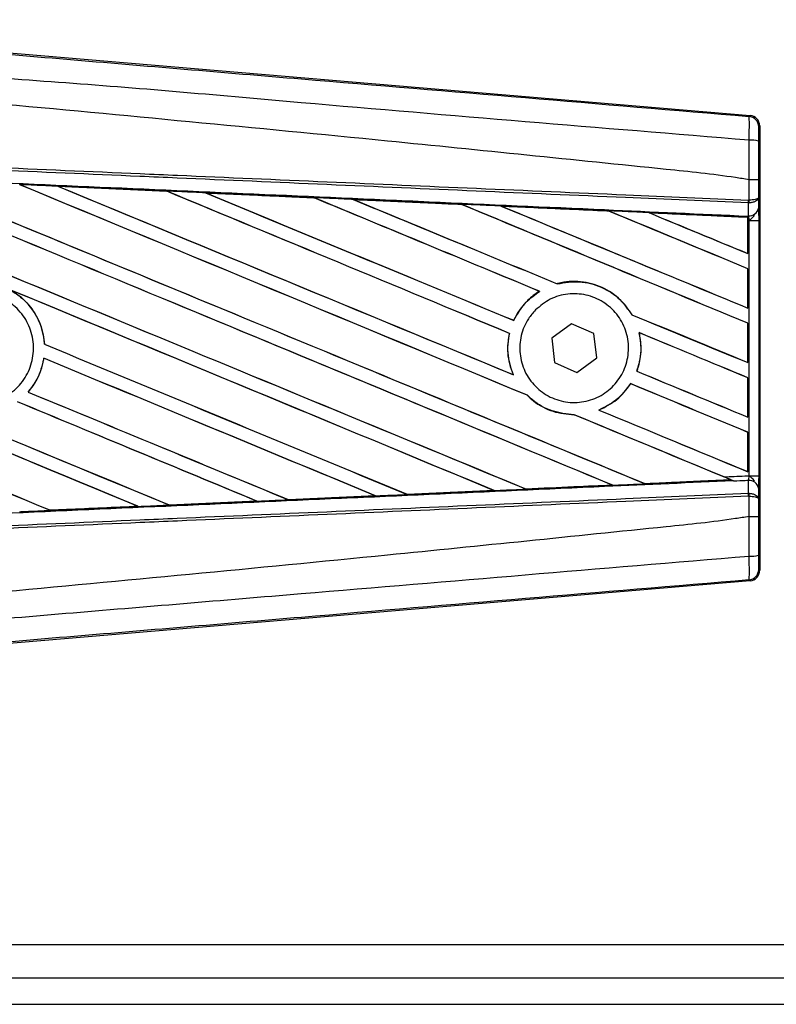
# Model space of a CAD drawing. Header units: millimetres. Extents: x 0 to 420, y 0 to 297.
# Tile 7 of 20: x 71 to 79, y 208 to 219. Entities that reach past the tile are written whole.
import ezdxf

# ---------------------------------------------------------------- set-up
doc = ezdxf.new("R2010")
doc.units = ezdxf.units.MM

msp = doc.modelspace()

# ---------------------------------------------------------------- linework, layer by layer
at = {"color": 7, "linetype": 'Continuous', "lineweight": 25}
for p, q in [((70.1654, 218.5098), (78.9779, 217.7667)), ((78.9663, 217.756), (78.9779, 217.7667)), ((79.0867, 217.6483), (79.0751, 217.6376)), ((79.0867, 217.6483), (79.0867, 212.6681)), ((71.2187, 216.9722), (72.4389, 216.918)), ((71.2193, 216.972), (71.2187, 216.9722)), ((71.2193, 216.972), (71.2244, 216.9705)), ((78.9666, 217.0456), (78.9667, 217.0456)), ((78.9666, 216.8166), (78.9666, 217.0456)), ((79.0734, 217.0453), (79.0734, 216.8473)), ((72.4389, 216.918), (72.4396, 216.9177)), ((72.4411, 216.9164), (72.4396, 216.9177)), ((72.8741, 216.8983), (72.8731, 216.8987)), ((72.8741, 216.8983), (72.8792, 216.8969)), ((74.0907, 216.8439), (72.8741, 216.8983)), ((74.0894, 216.8445), (74.0907, 216.8439)), ((74.0922, 216.8427), (74.0907, 216.8439)), ((79.0734, 216.8473), (79.0745, 216.7262)), ((74.5306, 216.8242), (74.5288, 216.8249)), ((74.5306, 216.8242), (74.5356, 216.8228)), ((75.7438, 216.7686), (75.7424, 216.7698)), ((76.1887, 216.7497), (76.1935, 216.7483)), ((78.9592, 216.785), (78.9667, 216.7852)), ((78.9605, 216.6419), (78.9592, 216.785)), ((78.9619, 216.8166), (78.9666, 216.8166)), ((77.3958, 216.694), (77.3945, 216.6952)), ((77.8484, 216.6746), (77.853, 216.6733)), ((78.9539, 216.6245), (77.8484, 216.6746)), ((78.9534, 216.6234), (78.9539, 216.6245)), ((78.9534, 216.6234), (78.9534, 216.2186)), ((78.954, 216.6268), (78.9539, 216.6245)), ((78.954, 216.5894), (78.954, 216.6268)), ((78.9542, 216.6376), (78.9542, 216.6422)), ((78.9542, 216.6422), (78.9605, 216.6419)), ((78.954, 216.2176), (78.954, 216.5894)), ((78.9682, 216.5888), (78.954, 216.5894)), ((78.9682, 213.7276), (78.9682, 216.5888)), ((78.9682, 216.5888), (79.075, 216.5888)), ((79.075, 216.5888), (79.075, 213.7276)), ((78.9534, 216.2186), (78.954, 216.2176)), ((78.954, 216.0479), (78.9534, 216.0475)), ((78.9534, 216.0475), (78.9534, 215.6075)), ((78.954, 215.6065), (78.954, 216.0479)), ((76.8166, 215.8789), (76.8156, 215.88)), ((76.6176, 215.7949), (76.6197, 215.7947)), ((77.6549, 215.5331), (77.6535, 215.533)), ((78.9534, 215.6075), (78.954, 215.6065)), ((76.3304, 215.4688), (76.3295, 215.4699)), ((76.977, 215.431), (76.756, 215.2682)), ((77.2285, 215.3209), (76.977, 215.431)), ((78.954, 215.4368), (78.9534, 215.4364)), ((78.9534, 215.4364), (78.9534, 214.9964)), ((78.954, 214.9955), (78.954, 215.4368)), ((76.28, 215.3239), (76.2813, 215.3241)), ((77.2589, 215.0481), (77.2285, 215.3209)), ((77.7339, 215.3323), (77.7355, 215.3309)), ((71.0689, 215.2017), (71.0676, 215.2015)), ((76.756, 215.2682), (76.7864, 214.9954)), ((71.0602, 215.0454), (71.0614, 215.0442)), ((76.7864, 214.9954), (77.0378, 214.8854)), ((77.0378, 214.8854), (77.2589, 215.0481)), ((78.9534, 214.9964), (78.954, 214.9955)), ((76.3248, 214.8601), (76.3227, 214.8617)), ((77.7095, 214.8994), (77.7081, 214.8993)), ((77.6395, 214.7604), (77.6404, 214.7593)), ((78.954, 214.8258), (78.9534, 214.8253)), ((78.9534, 214.8253), (78.9534, 214.3854)), ((78.954, 214.3844), (78.954, 214.8258)), ((70.8857, 214.6664), (70.8839, 214.6664)), ((76.4804, 214.6297), (76.4823, 214.6296)), ((77.2848, 214.4639), (77.2822, 214.4643)), ((77.0058, 214.4123), (77.0073, 214.411)), ((78.9534, 214.3854), (78.954, 214.3844)), ((78.954, 214.2147), (78.9534, 214.2143)), ((78.9534, 214.2143), (78.9534, 213.7743)), ((78.954, 213.7733), (78.954, 214.2147)), ((78.9534, 213.7743), (78.954, 213.7733)), ((77.7995, 213.6395), (78.7621, 213.6832)), ((78.7585, 213.6841), (78.7621, 213.6832)), ((78.8008, 213.6675), (78.7912, 213.6714)), ((78.9592, 213.5314), (78.9605, 213.6744)), ((78.9682, 213.7276), (79.075, 213.7276)), ((76.1097, 213.5621), (75.1358, 213.5185)), ((76.1034, 213.564), (76.1072, 213.563)), ((76.467, 213.5792), (76.4659, 213.5803)), ((77.4313, 213.6239), (77.4351, 213.623)), ((77.7995, 213.6395), (77.7984, 213.6406)), ((78.9592, 213.5314), (78.9667, 213.5312)), ((79.0745, 213.5902), (79.0734, 213.469)), ((72.468, 213.3999), (73.449, 213.4437)), ((73.45, 213.4433), (72.4686, 213.3996)), ((73.445, 213.4447), (73.449, 213.4437)), ((73.449, 213.4437), (73.45, 213.4433)), ((73.8013, 213.4595), (73.8001, 213.4606)), ((73.8022, 213.459), (73.8013, 213.4595)), ((74.7801, 213.5027), (73.8022, 213.459)), ((74.7746, 213.5043), (74.7785, 213.5033)), ((74.7785, 213.5033), (74.7801, 213.5027)), ((75.1343, 213.5192), (75.1331, 213.5204)), ((75.1358, 213.5185), (75.1343, 213.5192)), ((78.9666, 213.4998), (78.9619, 213.4998)), ((78.9666, 213.2708), (78.9666, 213.4998)), ((79.0734, 213.469), (79.0734, 213.271)), ((71.1345, 213.3406), (71.1333, 213.3418)), ((71.1345, 213.3406), (72.1187, 213.3844)), ((71.1348, 213.3405), (71.1345, 213.3406)), ((72.1145, 213.3854), (72.1187, 213.3844)), ((72.1187, 213.3844), (72.1193, 213.3841)), ((72.468, 213.3999), (72.4668, 213.4011)), ((72.4686, 213.3996), (72.468, 213.3999)), ((78.9667, 213.2708), (78.9666, 213.2708)), ((79.0751, 212.6788), (79.0867, 212.6681)), ((78.9779, 212.5497), (70.1654, 211.8066)), ((78.9779, 212.5497), (78.9663, 212.5603)), ((65.7163, 208.4727), (103.601, 208.4727)), ((65.7163, 208.1012), (204.2805, 208.1012)), ((65.7163, 207.8041), (210.0849, 207.8041))]:
    msp.add_line(p, q, dxfattribs=at)
for centre, radius, start, end in [((78.9563, 217.6376), 0.1189, 0.00461, 85.17567), ((78.9913, 217.2139), 0.2763, 72.68242, 94.90681), ((78.6302, 216.829), 0.3319, 352.38146, 357.85676), ((78.6378, 216.7997), 0.3293, 357.47222, 2.94403), ((78.9711, 216.7467), 0.1053, 264.18694, 348.74615), ((78.9711, 213.5696), 0.1053, 11.25385, 95.81306), ((78.6302, 213.4873), 0.3319, 2.14324, 7.61854), ((78.6378, 213.5167), 0.3293, 357.05597, 2.52778), ((78.9913, 213.1024), 0.2763, 265.09319, 287.31758), ((78.9563, 212.6788), 0.1189, 274.82433, 359.99539)]:
    msp.add_arc(centre, radius, start, end, dxfattribs=at)
for centre, major_axis, ratio, start_param, end_param in [((78.9679, 217.6483), (0.0875, 0.0804), 0.9999298, 5.5398822, 7.0264884), ((66.0266, 219.1035), (127.4403, -52.7915), 0.0080625, 4.73054, 4.7977625), ((66.0266, 219.1035), (127.366, -52.7608), 0.0080625, 4.7305916, 4.797783), ((66.0266, 217.1497), (127.4403, -52.7915), 0.0080625, 1.4844685, 1.5497155), ((66.0266, 217.1497), (127.366, -52.7608), 0.0080625, 1.4844738, 1.5496877), ((66.0266, 219.7145), (127.4403, -52.7915), 0.0080625, 4.7435023, 4.8082676), ((66.0266, 219.7145), (127.366, -52.7608), 0.0080625, 4.7435622, 4.8082852), ((66.0266, 217.7607), (127.4403, -52.7915), 0.0080625, 1.4920007, 1.5367618), ((66.0266, 217.7607), (127.366, -52.7608), 0.0080625, 1.491968, 1.5367252), ((66.0266, 220.3256), (127.4403, -52.7915), 0.0080625, 4.7564808, 4.7966243), ((66.0266, 220.3256), (127.366, -52.7608), 0.0080625, 4.7565498, 4.7966551), ((66.0266, 214.974), (127.3667, -5.5626), 0.0174384, 1.5211746, 1.5307369), ((66.0266, 218.3718), (127.4403, -52.7915), 0.0080625, 1.4935829, 1.5237995), ((66.0266, 218.3718), (127.366, -52.7608), 0.0080625, 1.4935466, 1.5237528), ((66.0266, 220.9367), (127.4403, -52.7915), 0.0080625, 4.7694771, 4.7966686), ((66.0266, 220.9367), (127.366, -52.7608), 0.0080625, 4.7695567, 4.7967086), ((66.0266, 214.974), (127.3667, -5.5626), 0.0174384, 1.50819, 1.5177301), ((66.0266, 218.9829), (127.4403, -52.7915), 0.0080625, 1.4909186, 1.510827), ((66.0266, 218.9829), (127.366, -52.7608), 0.0080625, 1.490887, 1.5107682), ((66.0266, 221.5477), (127.4403, -52.7915), 0.0080625, 4.7824925, 4.8004965), ((66.0266, 221.5477), (127.366, -52.7608), 0.0080625, 4.7825851, 4.8005386), ((66.0266, 214.974), (127.3667, -5.5626), 0.0174384, 1.495191, 1.5047017), ((66.0266, 219.5939), (127.4403, -52.7915), 0.0080625, 1.4725233, 1.4978432), ((66.0266, 219.5939), (127.366, -52.7608), 0.0080625, 1.472469, 1.4977693), ((66.0266, 222.1588), (127.4403, -52.7915), 0.0080625, 4.7955283, 4.8173417), ((66.0266, 222.1588), (127.366, -52.7608), 0.0080625, 4.7956373, 4.817396), ((66.0266, 214.974), (127.3667, -5.5626), 0.0174384, 1.4821755, 1.4916495), ((66.0266, 220.205), (127.4403, -52.7915), 0.0080625, 1.4725233, 1.4848473), ((66.0266, 220.205), (127.366, -52.7608), 0.0080625, 1.472469, 1.4847537), ((66.0266, 222.7699), (127.4403, -52.7915), 0.0080625, 4.8085854, 4.8173417), ((66.0266, 222.7699), (127.366, -52.7608), 0.0080625, 4.8087157, 4.817396), ((66.0266, 214.974), (127.3667, -5.5626), 0.0174384, 1.4698908, 1.478571), ((66.0266, 217.2702), (127.366, -52.7608), 0.0080625, 4.7157288, 4.7663143), ((66.0266, 217.2702), (127.4403, -52.7915), 0.0080625, 4.7157288, 4.7662988), ((66.0266, 216.5386), (127.4403, -52.7915), 0.0080625, 1.4949342, 1.5376601), ((66.0266, 216.5386), (127.366, -52.7608), 0.0080625, 1.4949375, 1.5375119), ((66.0266, 214.7054), (127.4403, -52.7915), 0.0080625, 1.5263102, 1.5671512), ((66.0266, 214.7054), (127.366, -52.7608), 0.0080625, 1.5263198, 1.5671374), ((66.0266, 221.5477), (127.4403, -52.7915), 0.0080625, 4.8070888, 4.8173417), ((66.0266, 221.5477), (127.366, -52.7608), 0.0080625, 4.8071536, 4.817396), ((66.0266, 218.9829), (127.4403, -52.7915), 0.0080625, 1.4725233, 1.4821426), ((66.0266, 218.9829), (127.366, -52.7608), 0.0080625, 1.472469, 1.4820756), ((66.0266, 218.4924), (127.4403, -52.7915), 0.0080625, 4.7552941, 4.7872672), ((66.0266, 218.4924), (127.366, -52.7608), 0.0080625, 4.7553273, 4.7872878), ((66.0266, 216.6592), (127.4403, -52.7915), 0.0080625, 4.7227138, 4.7558224), ((66.0266, 216.6592), (127.366, -52.7608), 0.0080625, 4.7227276, 4.7558335), ((66.0266, 215.9275), (127.4403, -52.7915), 0.0080625, 1.5053953, 1.5346283), ((66.0266, 215.9275), (127.366, -52.7608), 0.0080625, 1.505399, 1.5345964), ((66.0266, 220.9367), (127.4403, -52.7915), 0.0080625, 4.8075194, 4.8173417), ((66.0266, 220.9367), (127.366, -52.7608), 0.0080625, 4.8075844, 4.817396), ((66.0266, 218.3718), (127.4403, -52.7915), 0.0080625, 1.4725233, 1.482886), ((66.0266, 218.3718), (127.366, -52.7608), 0.0080625, 1.472469, 1.4828257), ((66.0266, 217.8813), (127.4403, -52.7915), 0.0080625, 4.7538521, 4.7767798), ((66.0266, 217.8813), (127.366, -52.7608), 0.0080625, 4.7538879, 4.7767986), ((66.0266, 215.3165), (127.4403, -52.7915), 0.0080625, 1.5158534, 1.5369497), ((66.0266, 215.3165), (127.366, -52.7608), 0.0080625, 1.5158593, 1.5369218), ((66.0266, 220.3256), (127.4403, -52.7915), 0.0080625, 4.8041637, 4.8173417), ((66.0266, 220.3256), (127.366, -52.7608), 0.0080625, 4.8042359, 4.817396), ((66.0266, 217.7607), (127.4403, -52.7915), 0.0080625, 1.4746438, 1.4878779), ((66.0266, 217.7607), (127.366, -52.7608), 0.0080625, 1.4740067, 1.4878161), ((66.0266, 215.3424), (127.3667, 5.5626), 0.0174384, 4.8041838, 4.8117568), ((66.0266, 217.7607), (127.4403, -52.7915), 0.0080625, 1.4739962, 1.4746438), ((66.0266, 215.3424), (127.3667, 5.5626), 0.0174384, 4.7831864, 4.790826), ((66.0266, 215.3424), (127.3667, 5.5626), 0.0174384, 4.7936815, 4.8012897), ((66.0266, 215.3424), (127.3667, 5.5626), 0.0174384, 4.7622128, 4.7699042), ((66.0266, 215.3424), (127.3667, 5.5626), 0.0174384, 4.7726972, 4.7803646), ((66.0266, 215.3424), (127.3667, 5.5626), 0.0174384, 4.7517321, 4.7594438), ((78.9679, 212.6681), (0.0875, -0.0804), 0.9999298, 5.5398822, 7.0264884)]:
    msp.add_ellipse(centre, major_axis=major_axis, ratio=ratio, start_param=start_param, end_param=end_param, dxfattribs=at)
for points, knots in [([(66.051, 218.8393), (66.929, 218.7653), (68.6852, 218.6173), (71.3186, 218.396), (74.749, 218.1083), (77.2951, 217.8956), (78.9663, 217.756)], [0, 0, 0, 0, 0.2036202, 0.4072406, 0.6109477, 1, 1, 1, 1]), ([(78.9677, 217.4892), (77.2947, 217.626), (74.7448, 217.8344), (71.3089, 218.1445), (68.6683, 218.297), (66.9108, 218.6188), (66.0288, 218.5745), (66.0288, 218.5745)], [0, 0, 0, 0, 0.3887669, 0.5925279, 0.7962893, 0.9999993, 1, 1, 1, 1]), ([(78.9666, 217.0456), (78.9167, 217.0536), (78.6087, 217.1031), (77.2573, 217.2406), (74.4807, 217.5273), (70.4748, 217.9046), (67.51, 218.1788), (66.0266, 218.316)], [0, 0, 0, 0, 0.0117013, 0.0722088, 0.3141935, 0.6568871, 1, 1, 1, 1]), ([(78.9677, 217.4892), (78.9686, 217.5219), (78.9702, 217.5872), (78.9709, 217.6701), (78.97, 217.7294), (78.9681, 217.7533), (78.9667, 217.7555), (78.9663, 217.756)], [0, 0, 0, 0, 0.22968814, 0.45959689, 0.68877935, 0.91808895, 1, 1, 1, 1]), ([(79.0751, 217.6376), (79.0751, 217.6373), (79.0748, 217.6361), (79.0744, 217.6219), (79.074, 217.5864), (79.0737, 217.5366), (79.0736, 217.4973), (79.0736, 217.4777)], [0, 0, 0, 0, 0.08210774, 0.31165455, 0.54070711, 0.77036972, 1, 1, 1, 1]), ([(78.9667, 217.0456), (78.9668, 217.0847), (78.9671, 217.2328), (78.9674, 217.3805), (78.9677, 217.4892)], [0, 0, 0, 0, 0.2638842, 1, 1, 1, 1]), ([(79.0736, 217.4777), (79.0735, 217.3717), (79.0734, 217.2277), (79.0734, 217.0833), (79.0734, 217.0453)], [0, 0, 0, 0, 0.7365741, 1, 1, 1, 1]), ([(78.9592, 216.785), (78.5003, 216.805), (77.4846, 216.8493), (75.9094, 216.918), (74.2342, 216.9911), (72.9765, 217.046), (71.7187, 217.1008), (70.4609, 217.1557), (68.4237, 217.2445), (66.9451, 217.309), (66.0261, 217.3491)], [0, 0, 0, 0, 0.1067875, 0.2363437, 0.3660007, 0.4956801, 0.5280685, 0.6576247, 0.7871808, 1, 1, 1, 1]), ([(66.0274, 217.3806), (66.9466, 217.3405), (68.4253, 217.2761), (70.4627, 217.1872), (71.7207, 217.1324), (72.9786, 217.0775), (74.2365, 217.0227), (75.9118, 216.9496), (77.4871, 216.8809), (78.5029, 216.8366), (78.9619, 216.8166)], [0, 0, 0, 0, 0.2128192, 0.3423754, 0.4719316, 0.50432, 0.6339994, 0.7636564, 0.8932125, 1, 1, 1, 1]), ([(66.0202, 217.2139), (66.1846, 217.2067), (67.0066, 217.1708), (68.4862, 217.1059), (70.4584, 217.0189), (72.4294, 216.9313), (74.0706, 216.858), (75.7105, 216.7843), (77.2296, 216.7158), (78.4191, 216.6618), (78.9542, 216.6376)], [0, 0, 0, 0, 0.0380636, 0.1903223, 0.342581, 0.4948397, 0.6470984, 0.723226, 0.8754847, 1, 1, 1, 1]), ([(71.2187, 216.9722), (71.1965, 216.9732), (71.0854, 216.9781), (70.942, 216.9844), (70.8208, 216.9898), (70.7886, 216.9912)], [0, 0, 0, 0, 0.1549567, 0.7747838, 1, 1, 1, 1]), ([(72.4396, 216.9177), (72.4354, 216.9179), (72.0287, 216.936), (71.6219, 216.9541), (71.2193, 216.972)], [0, 0, 0, 0, 0.0102907, 1, 1, 1, 1]), ([(79.0734, 217.0453), (79.0732, 217.0453), (79.0725, 217.0454), (79.0634, 217.0454), (79.0395, 217.0455), (79.0062, 217.0456), (78.9799, 217.0456), (78.9667, 217.0456)], [0, 0, 0, 0, 0.0716067, 0.3068114, 0.5378745, 0.7689372, 1, 1, 1, 1]), ([(72.8731, 216.8987), (72.8509, 216.8997), (72.7398, 216.9047), (72.5951, 216.9111), (72.4726, 216.9165), (72.4389, 216.918)], [0, 0, 0, 0, 0.1534731, 0.767366, 1, 1, 1, 1]), ([(72.8731, 216.8987), (73.1133, 216.888), (73.4472, 216.8732), (73.8526, 216.8551), (74.0178, 216.8477), (74.0894, 216.8445)], [0, 0, 0, 0, 0.5923667, 0.823393, 1, 1, 1, 1]), ([(74.5288, 216.8249), (74.5066, 216.8259), (74.3955, 216.8309), (74.2491, 216.8374), (74.1249, 216.843), (74.0894, 216.8445)], [0, 0, 0, 0, 0.1516201, 0.7581009, 1, 1, 1, 1]), ([(79.0734, 216.8473), (79.0734, 216.8473), (79.0733, 216.8455), (79.0714, 216.8403), (79.0603, 216.8323), (79.036, 216.8244), (79.0041, 216.8186), (78.9791, 216.8173), (78.9666, 216.8166)], [0, 0, 0, 0, 0.0053156, 0.1176999, 0.3508535, 0.5700679, 0.7835799, 1, 1, 1, 1]), ([(79.0734, 216.8473), (79.0734, 216.8472), (79.0733, 216.8437), (79.0714, 216.8332), (79.0604, 216.8169), (79.0361, 216.8008), (79.0042, 216.7892), (78.9793, 216.7865), (78.9667, 216.7852)], [0, 0, 0, 0, 0.0053156, 0.1176999, 0.3508535, 0.5700679, 0.7835799, 1, 1, 1, 1]), ([(74.5288, 216.8249), (74.6137, 216.8211), (74.8076, 216.8125), (75.1148, 216.7988), (75.4336, 216.7845), (75.6434, 216.7751), (75.7401, 216.7708)], [0, 0, 0, 0, 0.2103832, 0.4801439, 0.7606264, 1, 1, 1, 1]), ([(75.7424, 216.7698), (75.6214, 216.7752), (75.2176, 216.7934), (74.8136, 216.8115), (74.5306, 216.8242)], [0, 0, 0, 0, 0.29949058, 1, 1, 1, 1]), ([(76.1856, 216.7509), (76.1634, 216.7519), (76.0524, 216.7568), (75.9039, 216.7635), (75.7776, 216.7691), (75.7401, 216.7708)], [0, 0, 0, 0, 0.14942534, 0.747127, 1, 1, 1, 1]), ([(75.7401, 216.7708), (75.7409, 216.7704), (75.7421, 216.7699), (75.7423, 216.7698), (75.7424, 216.7698)], [0, 0, 0, 0, 0.6976298, 1, 1, 1, 1]), ([(76.1856, 216.7509), (76.3086, 216.7454), (76.5648, 216.7339), (76.9599, 216.7162), (77.2386, 216.7037), (77.3841, 216.6972), (77.3906, 216.6969)], [0, 0, 0, 0, 0.3060679, 0.6376123, 0.9838287, 1, 1, 1, 1]), ([(76.1887, 216.7497), (76.1883, 216.7498), (76.1877, 216.75), (76.1861, 216.7507), (76.1856, 216.7509)], [0, 0, 0, 0, 0.6753525, 1, 1, 1, 1]), ([(77.3945, 216.6952), (77.378, 216.696), (76.9763, 216.7141), (76.5742, 216.7323), (76.1887, 216.7497)], [0, 0, 0, 0, 0.040966, 1, 1, 1, 1]), ([(77.8434, 216.6766), (77.8212, 216.6776), (77.7103, 216.6826), (77.5594, 216.6893), (77.4307, 216.6951), (77.3906, 216.6969)], [0, 0, 0, 0, 0.14692111, 0.73460584, 1, 1, 1, 1]), ([(77.3906, 216.6969), (77.3918, 216.6964), (77.3938, 216.6955), (77.3943, 216.6953), (77.3945, 216.6952)], [0, 0, 0, 0, 0.56922607, 1, 1, 1, 1]), ([(77.8434, 216.6766), (77.9835, 216.6703), (78.2834, 216.6569), (78.6536, 216.6403), (78.8836, 216.63), (78.954, 216.6268)], [0, 0, 0, 0, 0.37841711, 0.80985914, 1, 1, 1, 1]), ([(77.8484, 216.6746), (77.8479, 216.6748), (77.847, 216.6752), (77.8445, 216.6762), (77.8434, 216.6766)], [0, 0, 0, 0, 0.5548092, 1, 1, 1, 1]), ([(78.954, 216.5894), (78.954, 216.5991), (78.954, 216.6173), (78.9541, 216.6341), (78.9542, 216.6412), (78.9542, 216.6422)], [0, 0, 0, 0, 0.4979723, 0.9247743, 1, 1, 1, 1]), ([(78.9542, 216.6376), (78.9541, 216.6344), (78.9541, 216.6299), (78.954, 216.6275), (78.954, 216.6268)], [0, 0, 0, 0, 0.7081808, 1, 1, 1, 1]), ([(78.9682, 216.5888), (78.9681, 216.5902), (78.9674, 216.6001), (78.9652, 216.62), (78.9621, 216.6343), (78.9605, 216.6419)], [0, 0, 0, 0, 0.0718682, 0.4987863, 1, 1, 1, 1]), ([(78.9682, 216.5888), (78.9684, 216.5889), (78.9772, 216.5959), (78.9991, 216.6136), (79.0179, 216.6342), (79.0293, 216.6467)], [0, 0, 0, 0, 0.00994165, 0.40018147, 1, 1, 1, 1]), ([(79.0745, 216.7262), (79.0746, 216.7063), (79.0749, 216.6692), (79.075, 216.6179), (79.075, 216.5925), (79.075, 216.5888)], [0, 0, 0, 0, 0.4975078, 0.9271867, 1, 1, 1, 1]), ([(77.6549, 215.5331), (77.6153, 215.5901), (77.5278, 215.7161), (77.3255, 215.8497), (77.0798, 215.9165), (76.9046, 215.9033), (76.8195, 215.881), (76.8156, 215.88)], [0, 0, 0, 0, 0.21249051, 0.46995687, 0.72845963, 0.98766436, 1, 1, 1, 1]), ([(76.8166, 215.8789), (76.8998, 215.8926), (77.0666, 215.9199), (77.3149, 215.8523), (77.5218, 215.7209), (77.6119, 215.5923), (77.6535, 215.533)], [0, 0, 0, 0, 0.2586156, 0.5182547, 0.7778659, 1, 1, 1, 1]), ([(69.8825, 215.6017), (69.9373, 215.6461), (70.0467, 215.7351), (70.2552, 215.79), (70.4676, 215.7773), (70.6645, 215.6938), (70.8224, 215.55), (70.9239, 215.3621), (70.9574, 215.1512), (70.9193, 214.9412), (70.8139, 214.7557), (70.653, 214.6154), (70.4547, 214.5363), (70.2412, 214.5273), (70.0369, 214.5895), (69.8646, 214.7158), (69.744, 214.892), (69.6883, 215.0984), (69.7047, 215.3107), (69.7777, 215.484), (69.8534, 215.569), (69.8825, 215.6017)], [0, 0, 0, 0, 0.0537008, 0.107401, 0.161118, 0.214849, 0.268575, 0.3222758, 0.3759418, 0.429583, 0.4832243, 0.5368906, 0.5905915, 0.6443177, 0.6980486, 0.7517655, 0.8054595, 0.8591318, 0.9127903, 0.9664454, 1, 1, 1, 1]), ([(70.6742, 215.8165), (70.7177, 215.7897), (70.8327, 215.7189), (70.975, 215.5469), (71.052, 215.355), (71.064, 215.2366), (71.0676, 215.2015)], [0, 0, 0, 0, 0.2012869, 0.5312186, 0.8609815, 1, 1, 1, 1]), ([(71.0689, 215.2017), (71.0676, 215.2173), (71.0599, 215.3164), (71.005, 215.4946), (70.8684, 215.6896), (70.7445, 215.7728), (70.6903, 215.8091)], [0, 0, 0, 0, 0.0633447, 0.4007335, 0.7381907, 1, 1, 1, 1]), ([(76.6176, 215.7949), (76.6106, 215.7905), (76.5587, 215.7579), (76.4466, 215.6649), (76.3659, 215.5488), (76.3302, 215.4715), (76.3295, 215.4699)], [0, 0, 0, 0, 0.05665864, 0.41860581, 0.98857398, 1, 1, 1, 1]), ([(76.3304, 215.4688), (76.3719, 215.5419), (76.4455, 215.6717), (76.5667, 215.7573), (76.6197, 215.7947)], [0, 0, 0, 0, 0.5628369, 1, 1, 1, 1]), ([(76.5725, 215.586), (76.6255, 215.6302), (76.7316, 215.7184), (76.9347, 215.7745), (77.1427, 215.7644), (77.3363, 215.6846), (77.4923, 215.5452), (77.5932, 215.3622), (77.6275, 215.1566), (77.5922, 214.9517), (77.4913, 214.7701), (77.3361, 214.6318), (77.1435, 214.5523), (76.9349, 214.5412), (76.7341, 214.5999), (76.5642, 214.7221), (76.4446, 214.8935), (76.3886, 215.0946), (76.4028, 215.3017), (76.4722, 215.4708), (76.5447, 215.5541), (76.5725, 215.586)], [0, 0, 0, 0, 0.053804, 0.1076031, 0.1615183, 0.2155014, 0.269422, 0.323168, 0.3767051, 0.4301008, 0.4834934, 0.5370217, 0.5907565, 0.6446694, 0.6986525, 0.7525749, 0.8063418, 0.8599294, 0.9133852, 0.9668046, 1, 1, 1, 1]), ([(76.28, 215.3239), (76.2743, 215.2937), (76.2533, 215.1815), (76.2639, 215.02), (76.3078, 214.9017), (76.3227, 214.8617)], [0, 0, 0, 0, 0.1960692, 0.727723, 1, 1, 1, 1]), ([(76.3248, 214.8601), (76.2982, 214.9389), (76.247, 215.0903), (76.2702, 215.2483), (76.2813, 215.3241)], [0, 0, 0, 0, 0.520389, 1, 1, 1, 1]), ([(77.7339, 215.3323), (77.7463, 215.25), (77.7686, 215.1032), (77.7266, 214.9615), (77.7081, 214.8993)], [0, 0, 0, 0, 0.56102331, 1, 1, 1, 1]), ([(77.7095, 214.8994), (77.7208, 214.9347), (77.7573, 215.0495), (77.7623, 215.1996), (77.7406, 215.3061), (77.7355, 215.3309)], [0, 0, 0, 0, 0.2539841, 0.8264322, 1, 1, 1, 1]), ([(71.0602, 215.0454), (71.0405, 214.9637), (71.0068, 214.8249), (70.9198, 214.7126), (70.8839, 214.6664)], [0, 0, 0, 0, 0.5886716, 1, 1, 1, 1]), ([(70.8857, 214.6664), (70.911, 214.6986), (70.9882, 214.7965), (71.0415, 214.9309), (71.0587, 215.0288), (71.0614, 215.0442)], [0, 0, 0, 0, 0.2914904, 0.8881008, 1, 1, 1, 1]), ([(77.6395, 214.7604), (77.5885, 214.6932), (77.4922, 214.5662), (77.3494, 214.4969), (77.2822, 214.4643)], [0, 0, 0, 0, 0.5295417, 1, 1, 1, 1]), ([(77.2848, 214.4639), (77.355, 214.4986), (77.4969, 214.5686), (77.5922, 214.6953), (77.6404, 214.7593)], [0, 0, 0, 0, 0.4947316, 1, 1, 1, 1]), ([(76.4804, 214.6297), (76.5028, 214.6089), (76.5867, 214.5315), (76.7628, 214.4347), (76.9269, 214.4188), (77.0073, 214.411)], [0, 0, 0, 0, 0.1573825, 0.5868292, 1, 1, 1, 1]), ([(77.0058, 214.4123), (76.9224, 214.4209), (76.7551, 214.438), (76.5817, 214.5371), (76.5013, 214.6119), (76.4823, 214.6296)], [0, 0, 0, 0, 0.431457, 0.865462, 1, 1, 1, 1]), ([(78.7912, 213.6714), (78.3104, 213.6496), (77.1752, 213.5981), (75.7105, 213.532), (74.0706, 213.4584), (72.4294, 213.3851), (70.4584, 213.2975), (68.4862, 213.2105), (67.0066, 213.1456), (66.1846, 213.1097), (66.0202, 213.1025)], [0, 0, 0, 0, 0.1133009, 0.26751, 0.3446127, 0.4988218, 0.6530308, 0.8072398, 0.9614489, 1, 1, 1, 1]), ([(78.7673, 213.6812), (78.6522, 213.676), (78.3309, 213.6616), (78.0094, 213.6472), (77.803, 213.6379)], [0, 0, 0, 0, 0.35797552, 1, 1, 1, 1]), ([(78.6851, 213.7153), (78.7631, 213.7187), (78.8575, 213.7228), (78.9518, 213.7269), (78.9682, 213.7276)], [0, 0, 0, 0, 0.8265638, 1, 1, 1, 1]), ([(78.8008, 213.6675), (78.7755, 213.6779), (78.7372, 213.6937), (78.6983, 213.7098), (78.6851, 213.7153)], [0, 0, 0, 0, 0.6608732, 1, 1, 1, 1]), ([(78.7621, 213.6832), (78.7625, 213.683), (78.7632, 213.6828), (78.7659, 213.6817), (78.7673, 213.6812)], [0, 0, 0, 0, 0.5174533, 1, 1, 1, 1]), ([(78.7673, 213.6812), (78.7713, 213.6795), (78.7785, 213.6766), (78.7873, 213.673), (78.7912, 213.6714)], [0, 0, 0, 0, 0.5670555, 1, 1, 1, 1]), ([(78.9605, 213.6744), (78.9482, 213.6739), (78.8949, 213.6716), (78.8417, 213.6692), (78.8008, 213.6675)], [0, 0, 0, 0, 0.231001, 1, 1, 1, 1]), ([(78.9605, 213.6744), (78.9607, 213.6755), (78.9625, 213.6826), (78.9653, 213.6981), (78.9674, 213.7162), (78.9681, 213.726), (78.9682, 213.7276)], [0, 0, 0, 0, 0.0771068, 0.5053181, 0.9215233, 1, 1, 1, 1]), ([(79.0293, 213.6696), (79.0179, 213.6821), (78.9991, 213.7027), (78.9772, 213.7204), (78.9684, 213.7274), (78.9682, 213.7276)], [0, 0, 0, 0, 0.5998185, 0.9900583, 1, 1, 1, 1]), ([(79.075, 213.7276), (79.0749, 213.7022), (79.0749, 213.6552), (79.0746, 213.6112), (79.0745, 213.5929), (79.0745, 213.5902)], [0, 0, 0, 0, 0.4977123, 0.9237782, 1, 1, 1, 1]), ([(66.0261, 212.9673), (66.9451, 213.0074), (68.4237, 213.0718), (70.4609, 213.1607), (71.7187, 213.2156), (72.9765, 213.2704), (74.2342, 213.3253), (75.9094, 213.3983), (77.4846, 213.467), (78.5003, 213.5113), (78.9592, 213.5314)], [0, 0, 0, 0, 0.21281924, 0.34237537, 0.47193151, 0.50431989, 0.6339993, 0.76365629, 0.89321246, 1, 1, 1, 1]), ([(75.1343, 213.5192), (75.216, 213.5229), (75.5404, 213.5375), (75.8647, 213.5521), (76.1072, 213.563)], [0, 0, 0, 0, 0.2520371, 1, 1, 1, 1]), ([(76.1072, 213.563), (76.1076, 213.5629), (76.108, 213.5627), (76.1093, 213.5622), (76.1097, 213.5621)], [0, 0, 0, 0, 0.748666, 1, 1, 1, 1]), ([(76.1097, 213.5621), (76.1319, 213.5631), (76.2518, 213.5684), (76.3717, 213.5738), (76.4694, 213.5782)], [0, 0, 0, 0, 0.18503, 1, 1, 1, 1]), ([(76.467, 213.5792), (76.7598, 213.5925), (77.0825, 213.607), (77.4051, 213.6216), (77.4351, 213.623)], [0, 0, 0, 0, 0.9070225, 1, 1, 1, 1]), ([(76.4694, 213.5782), (76.4685, 213.5786), (76.4673, 213.5791), (76.4671, 213.5792), (76.467, 213.5792)], [0, 0, 0, 0, 0.6973497, 1, 1, 1, 1]), ([(77.4387, 213.6216), (77.2936, 213.6151), (76.9705, 213.6006), (76.6474, 213.5862), (76.4694, 213.5782)], [0, 0, 0, 0, 0.4492129, 1, 1, 1, 1]), ([(77.4351, 213.623), (77.4354, 213.6229), (77.436, 213.6227), (77.4379, 213.6219), (77.4387, 213.6216)], [0, 0, 0, 0, 0.615701, 1, 1, 1, 1]), ([(77.4387, 213.6216), (77.4608, 213.6226), (77.5717, 213.6276), (77.6932, 213.633), (77.7925, 213.6375), (77.803, 213.6379)], [0, 0, 0, 0, 0.1825482, 0.9127414, 1, 1, 1, 1]), ([(77.803, 213.6379), (77.8019, 213.6384), (77.8, 213.6392), (77.7997, 213.6394), (77.7995, 213.6395)], [0, 0, 0, 0, 0.5769873, 1, 1, 1, 1]), ([(78.9667, 213.5312), (78.9793, 213.5298), (79.0042, 213.5271), (79.0361, 213.5155), (79.0604, 213.4995), (79.0714, 213.4832), (79.0733, 213.4727), (79.0734, 213.4692), (79.0734, 213.469)], [0, 0, 0, 0, 0.2164201, 0.4299321, 0.6491465, 0.8823001, 0.9946844, 1, 1, 1, 1]), ([(78.9619, 213.4998), (78.5029, 213.4797), (77.4871, 213.4355), (75.9118, 213.3668), (74.2365, 213.2937), (72.9786, 213.2389), (71.7207, 213.184), (70.4627, 213.1291), (68.4253, 213.0403), (66.9466, 212.9758), (66.0274, 212.9357)], [0, 0, 0, 0, 0.1067875, 0.2363437, 0.3660006, 0.49568, 0.5280684, 0.6576246, 0.7871807, 1, 1, 1, 1]), ([(73.45, 213.4433), (73.4723, 213.4443), (73.5872, 213.4494), (73.7045, 213.4547), (73.7997, 213.4589), (73.8022, 213.459)], [0, 0, 0, 0, 0.1891642, 0.9787735, 1, 1, 1, 1]), ([(73.8013, 213.4595), (73.9995, 213.4683), (74.3253, 213.4829), (74.651, 213.4975), (74.7785, 213.5033)], [0, 0, 0, 0, 0.6083995, 1, 1, 1, 1]), ([(74.7801, 213.5027), (74.8023, 213.5036), (74.9209, 213.5089), (75.0394, 213.5142), (75.1358, 213.5185)], [0, 0, 0, 0, 0.1872412, 1, 1, 1, 1]), ([(78.9666, 213.4998), (78.9791, 213.4991), (79.0041, 213.4977), (79.036, 213.492), (79.0603, 213.4841), (79.0714, 213.476), (79.0733, 213.4708), (79.0734, 213.4691), (79.0734, 213.469)], [0, 0, 0, 0, 0.21642011, 0.42993212, 0.64914646, 0.88230014, 0.99468441, 1, 1, 1, 1]), ([(70.7879, 213.3251), (70.8101, 213.3261), (70.9257, 213.3312), (71.0414, 213.3363), (71.1348, 213.3405)], [0, 0, 0, 0, 0.1920833, 1, 1, 1, 1]), ([(72.1193, 213.3841), (71.851, 213.3722), (71.5228, 213.3577), (71.1946, 213.3431), (71.1348, 213.3405)], [0, 0, 0, 0, 0.8178524, 1, 1, 1, 1]), ([(72.1193, 213.3841), (72.1415, 213.3851), (72.258, 213.3903), (72.3744, 213.3955), (72.4686, 213.3996)], [0, 0, 0, 0, 0.19078295, 1, 1, 1, 1]), ([(78.9666, 213.2708), (78.9167, 213.2628), (78.6087, 213.2133), (77.2573, 213.0757), (74.4807, 212.789), (70.4748, 212.4117), (67.51, 212.1375), (66.0266, 212.0003)], [0, 0, 0, 0, 0.0117013, 0.0722088, 0.3141935, 0.6568871, 1, 1, 1, 1]), ([(78.9667, 213.2708), (78.9799, 213.2708), (79.0062, 213.2708), (79.0395, 213.2709), (79.0634, 213.2709), (79.0725, 213.271), (79.0732, 213.271), (79.0734, 213.271)], [0, 0, 0, 0, 0.23106275, 0.46212549, 0.69318856, 0.92839331, 1, 1, 1, 1]), ([(78.9677, 212.8271), (78.9674, 212.9359), (78.9671, 213.0836), (78.9668, 213.2317), (78.9667, 213.2708)], [0, 0, 0, 0, 0.73611582, 1, 1, 1, 1]), ([(79.0734, 213.271), (79.0734, 213.233), (79.0734, 213.0886), (79.0735, 212.9447), (79.0736, 212.8386)], [0, 0, 0, 0, 0.2634259, 1, 1, 1, 1]), ([(66.0288, 211.7419), (66.0288, 211.7419), (66.9089, 211.8157), (68.6692, 211.9646), (71.3087, 212.1862), (74.7449, 212.4745), (77.2947, 212.6874), (78.9677, 212.8271)], [0, 0, 0, 0, 0.0000007, 0.2037107, 0.4074721, 0.6112331, 1, 1, 1, 1]), ([(78.9663, 212.5603), (78.9673, 212.564), (78.9694, 212.5713), (78.9708, 212.6234), (78.9706, 212.6991), (78.9692, 212.7724), (78.968, 212.8161), (78.9677, 212.8271)], [0, 0, 0, 0, 0.23108965, 0.4626691, 0.69303153, 0.92227335, 1, 1, 1, 1]), ([(79.0736, 212.8386), (79.0736, 212.832), (79.0736, 212.8057), (79.0738, 212.7617), (79.0741, 212.7163), (79.0746, 212.6851), (79.0749, 212.6809), (79.0751, 212.6788)], [0, 0, 0, 0, 0.077747, 0.3068364, 0.5369565, 0.7685092, 1, 1, 1, 1]), ([(78.9663, 212.5603), (77.2951, 212.4208), (74.7493, 212.2081), (71.319, 211.9204), (68.6856, 211.6991), (66.9291, 211.5511), (66.051, 211.4771)], [0, 0, 0, 0, 0.3890527, 0.5926729, 0.7963808, 1, 1, 1, 1])]:
    msp.add_open_spline(points, degree=3, knots=knots, dxfattribs=at)

doc.saveas('drawing.dxf')
